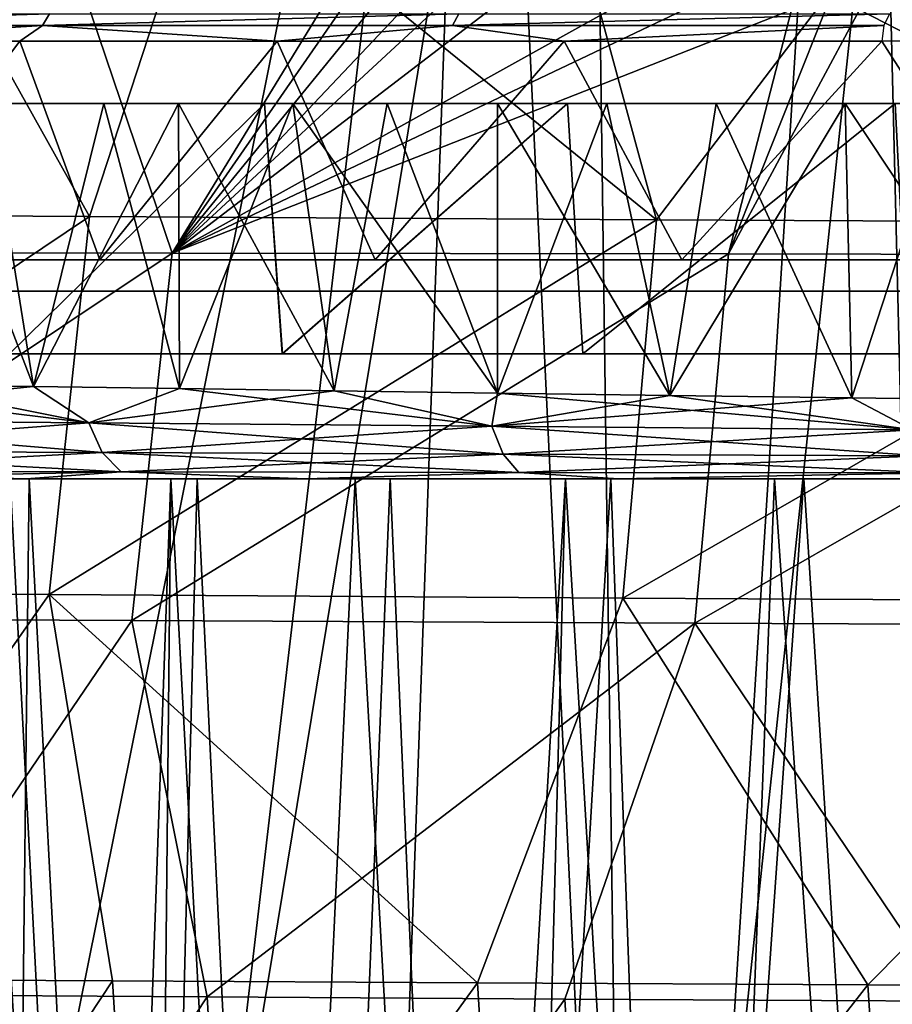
# Model space of a CAD drawing. Header units: millimetres. Extents: x -148 to 148, y -43 to 91.
# Tile 20 of 149: x -104 to -90, y -11 to 4. Entities that reach past the tile are written whole.
import ezdxf

# ---------------------------------------------------------------- set-up
doc = ezdxf.new("R2010")
doc.units = ezdxf.units.MM
doc.header["$LTSCALE"] = 65.185185
for name, color, linetype in [('14', 7, 'CONTINUOUS'), ('154', 7, 'CONTINUOUS'), ('185', 7, 'CONTINUOUS'), ('19', 7, 'CONTINUOUS'), ('198', 7, 'CONTINUOUS'), ('199', 7, 'CONTINUOUS'), ('21', 7, 'CONTINUOUS'), ('211', 7, 'CONTINUOUS'), ('218', 7, 'CONTINUOUS'), ('219', 7, 'CONTINUOUS'), ('22', 7, 'CONTINUOUS'), ('23', 7, 'CONTINUOUS'), ('26', 7, 'CONTINUOUS'), ('30', 7, 'CONTINUOUS'), ('327', 7, 'CONTINUOUS')]:
    doc.layers.add(name, color=color, linetype=linetype)

msp = doc.modelspace()

# ---------------------------------------------------------------- linework, layer by layer
at = {"layer": '14', "color": 254, "linetype": 'Continuous', "true_color": 0xb0e0e6}
for points in [[(-104.323, 4, -42.009), (-106.966, 0.5, -39.819), (-108.005, 4, -38.909), (-104.323, 4, -42.009)], [(-103.04, 0.5, -43.012), (-106.966, 0.5, -39.819), (-104.323, 4, -42.009), (-103.04, 0.5, -43.012)], [(-106.966, 0.5, 39.819), (-103.04, 0.5, 43.012), (-104.323, 4, 42.009), (-106.966, 0.5, 39.819)], [(-100.204, 4, -45.111), (-103.04, 0.5, -43.012), (-104.323, 4, -42.009), (-100.204, 4, -45.111)], [(-104.323, 4, 42.009), (-103.04, 0.5, 43.012), (-100.204, 4, 45.111), (-104.323, 4, 42.009)], [(-98.641, 0.5, -46.202), (-103.04, 0.5, -43.012), (-100.204, 4, -45.111), (-98.641, 0.5, -46.202)], [(-103.04, 0.5, 43.012), (-98.641, 0.5, 46.202), (-100.204, 4, 45.111), (-103.04, 0.5, 43.012)], [(-95.619, 4, -48.198), (-98.641, 0.5, -46.202), (-100.204, 4, -45.111), (-95.619, 4, -48.198)], [(-100.204, 4, 45.111), (-98.641, 0.5, 46.202), (-95.619, 4, 48.198), (-100.204, 4, 45.111)], [(-93.738, 0.5, -49.369), (-98.641, 0.5, -46.202), (-95.619, 4, -48.198), (-93.738, 0.5, -49.369)], [(-98.641, 0.5, 46.202), (-93.738, 0.5, 49.369), (-95.619, 4, 48.198), (-98.641, 0.5, 46.202)], [(-90.54, 4, -51.248), (-93.738, 0.5, -49.369), (-95.619, 4, -48.198), (-90.54, 4, -51.248)], [(-95.619, 4, 48.198), (-93.738, 0.5, 49.369), (-90.54, 4, 51.248), (-95.619, 4, 48.198)], [(-88.301, 0.5, -52.486), (-93.738, 0.5, -49.369), (-90.54, 4, -51.248), (-88.301, 0.5, -52.486)], [(-93.738, 0.5, 49.369), (-88.301, 0.5, 52.486), (-90.54, 4, 51.248), (-93.738, 0.5, 49.369)], [(-86.854, 4.009, -53.255), (-88.301, 0.5, -52.486), (-90.54, 4, -51.248), (-86.854, 4.009, -53.255)], [(-90.54, 4, 51.248), (-88.301, 0.5, 52.486), (-86.854, 4.009, 53.255), (-90.54, 4, 51.248)]]:
    msp.add_3dface(points, dxfattribs=at)
at = {"layer": '154', "color": 7, "linetype": 'Continuous'}
for points in [[(-106.305, -1.494, -43.615), (-104.102, -1.524, -45.335), (-109.303, -2.053, -40.874), (-106.305, -1.494, -43.615)], [(-104.102, -1.524, -45.335), (-103.215, -2.104, -45.802), (-109.303, -2.053, -40.874), (-104.102, -1.524, -45.335)], [(-108.383, -1.465, 41.894), (-109.302, -2.053, 40.874), (-103.215, -2.104, 45.802), (-108.383, -1.465, 41.894)], [(-106.306, -1.494, 43.615), (-108.383, -1.465, 41.894), (-103.215, -2.104, 45.802), (-106.306, -1.494, 43.615)], [(-104.103, -1.524, 45.335), (-106.306, -1.494, 43.615), (-103.215, -2.104, 45.802), (-104.103, -1.524, 45.335)], [(-101.767, -1.557, 47.052), (-104.103, -1.524, 45.335), (-103.215, -2.104, 45.802), (-101.767, -1.557, 47.052)], [(-104.102, -1.524, -45.335), (-101.767, -1.557, -47.052), (-103.215, -2.104, -45.802), (-104.102, -1.524, -45.335)], [(-101.767, -1.557, 47.052), (-103.215, -2.104, 45.802), (-96.772, -2.159, 50.233), (-101.767, -1.557, 47.052)], [(-101.767, -1.557, -47.052), (-99.293, -1.591, -48.765), (-103.215, -2.104, -45.802), (-101.767, -1.557, -47.052)], [(-99.294, -1.591, 48.764), (-101.767, -1.557, 47.052), (-96.772, -2.159, 50.233), (-99.294, -1.591, 48.764)], [(-99.293, -1.591, -48.765), (-96.772, -2.159, -50.233), (-103.215, -2.104, -45.802), (-99.293, -1.591, -48.765)], [(-96.683, -1.628, 50.465), (-99.294, -1.591, 48.764), (-96.772, -2.159, 50.233), (-96.683, -1.628, 50.465)], [(-99.293, -1.591, -48.765), (-96.682, -1.628, -50.466), (-96.772, -2.159, -50.233), (-99.293, -1.591, -48.765)], [(-96.683, -1.628, 50.465), (-96.772, -2.159, 50.233), (-90.049, -2.217, 54.205), (-96.683, -1.628, 50.465)], [(-96.682, -1.628, -50.466), (-93.927, -1.666, -52.154), (-96.772, -2.159, -50.233), (-96.682, -1.628, -50.466)], [(-93.927, -1.666, -52.154), (-91.021, -1.707, -53.827), (-96.772, -2.159, -50.233), (-93.927, -1.666, -52.154)], [(-91.021, -1.707, -53.827), (-90.049, -2.217, -54.205), (-96.772, -2.159, -50.233), (-91.021, -1.707, -53.827)], [(-93.928, -1.667, 52.154), (-96.683, -1.628, 50.465), (-90.049, -2.217, 54.205), (-93.928, -1.667, 52.154)], [(-91.021, -1.707, 53.827), (-93.928, -1.667, 52.154), (-90.049, -2.217, 54.205), (-91.021, -1.707, 53.827)], [(-87.968, -1.75, 55.476), (-91.021, -1.707, 53.827), (-90.049, -2.217, 54.205), (-87.968, -1.75, 55.476)], [(-91.021, -1.707, -53.827), (-87.967, -1.75, -55.477), (-90.049, -2.217, -54.205), (-91.021, -1.707, -53.827)], [(-103.215, -2.104, -45.802), (-109.055, -2.554, -40.592), (-109.303, -2.053, -40.874), (-103.215, -2.104, -45.802)], [(-109.302, -2.053, 40.874), (-103.004, -2.578, 45.516), (-103.215, -2.104, 45.802), (-109.302, -2.053, 40.874)], [(-109.055, -2.554, 40.592), (-103.004, -2.578, 45.516), (-109.302, -2.053, 40.874), (-109.055, -2.554, 40.592)], [(-103.004, -2.578, -45.516), (-109.055, -2.554, -40.592), (-103.215, -2.104, -45.802), (-103.004, -2.578, -45.516)], [(-96.772, -2.159, -50.233), (-103.004, -2.578, -45.516), (-103.215, -2.104, -45.802), (-96.772, -2.159, -50.233)], [(-103.215, -2.104, 45.802), (-96.595, -2.604, 49.95), (-96.772, -2.159, 50.233), (-103.215, -2.104, 45.802)], [(-103.004, -2.578, 45.516), (-96.595, -2.604, 49.95), (-103.215, -2.104, 45.802), (-103.004, -2.578, 45.516)], [(-96.595, -2.604, -49.95), (-103.004, -2.578, -45.516), (-96.772, -2.159, -50.233), (-96.595, -2.604, -49.95)], [(-90.049, -2.217, -54.205), (-96.595, -2.604, -49.95), (-96.772, -2.159, -50.233), (-90.049, -2.217, -54.205)], [(-96.595, -2.604, 49.95), (-89.902, -2.631, 53.932), (-96.772, -2.159, 50.233), (-96.595, -2.604, 49.95)], [(-96.772, -2.159, 50.233), (-89.902, -2.631, 53.932), (-90.049, -2.217, 54.205), (-96.772, -2.159, 50.233)], [(-89.902, -2.631, -53.932), (-96.595, -2.604, -49.95), (-90.049, -2.217, -54.205), (-89.902, -2.631, -53.932)], [(-109.055, -2.554, 40.592), (-102.703, -2.891, 45.113), (-103.004, -2.578, 45.516), (-109.055, -2.554, 40.592)], [(-108.702, -2.885, 40.194), (-102.703, -2.891, 45.113), (-109.055, -2.554, 40.592), (-108.702, -2.885, 40.194)], [(-103.004, -2.578, -45.516), (-108.702, -2.885, -40.194), (-109.055, -2.554, -40.592), (-103.004, -2.578, -45.516)], [(-102.703, -2.891, -45.113), (-108.702, -2.885, -40.194), (-103.004, -2.578, -45.516), (-102.703, -2.891, -45.113)], [(-102.703, -2.891, 45.113), (-96.34, -2.898, 49.553), (-103.004, -2.578, 45.516), (-102.703, -2.891, 45.113)], [(-103.004, -2.578, 45.516), (-96.34, -2.898, 49.553), (-96.595, -2.604, 49.95), (-103.004, -2.578, 45.516)], [(-96.595, -2.604, -49.95), (-102.703, -2.891, -45.113), (-103.004, -2.578, -45.516), (-96.595, -2.604, -49.95)], [(-96.34, -2.898, -49.553), (-102.703, -2.891, -45.113), (-96.595, -2.604, -49.95), (-96.34, -2.898, -49.553)], [(-96.34, -2.898, 49.553), (-89.689, -2.905, 53.548), (-96.595, -2.604, 49.95), (-96.34, -2.898, 49.553)], [(-96.595, -2.604, 49.95), (-89.689, -2.905, 53.548), (-89.902, -2.631, 53.932), (-96.595, -2.604, 49.95)], [(-89.902, -2.631, -53.932), (-96.34, -2.898, -49.553), (-96.595, -2.604, -49.95), (-89.902, -2.631, -53.932)], [(-89.689, -2.905, -53.548), (-96.34, -2.898, -49.553), (-89.902, -2.631, -53.932), (-89.689, -2.905, -53.548)], [(-108.702, -2.885, 40.194), (-104.218, -3, 43.193), (-102.703, -2.891, 45.113), (-108.702, -2.885, 40.194)], [(-108.191, -3, 39.827), (-104.218, -3, 43.193), (-108.702, -2.885, 40.194), (-108.191, -3, 39.827)], [(-102.703, -2.891, -45.113), (-108.191, -3, -39.827), (-108.702, -2.885, -40.194), (-102.703, -2.891, -45.113)], [(-104.217, -3, -43.193), (-108.191, -3, -39.827), (-102.703, -2.891, -45.113), (-104.217, -3, -43.193)], [(-104.218, -3, 43.193), (-99.747, -3, 46.569), (-102.703, -2.891, 45.113), (-104.218, -3, 43.193)], [(-99.746, -3, -46.569), (-104.217, -3, -43.193), (-102.703, -2.891, -45.113), (-99.746, -3, -46.569)], [(-102.703, -2.891, 45.113), (-99.747, -3, 46.569), (-96.34, -2.898, 49.553), (-102.703, -2.891, 45.113)], [(-96.34, -2.898, -49.553), (-99.746, -3, -46.569), (-102.703, -2.891, -45.113), (-96.34, -2.898, -49.553)], [(-99.747, -3, 46.569), (-94.743, -3, 49.931), (-96.34, -2.898, 49.553), (-99.747, -3, 46.569)], [(-94.742, -3, -49.932), (-99.746, -3, -46.569), (-96.34, -2.898, -49.553), (-94.742, -3, -49.932)], [(-96.34, -2.898, 49.553), (-94.743, -3, 49.931), (-89.689, -2.905, 53.548), (-96.34, -2.898, 49.553)], [(-89.689, -2.905, -53.548), (-94.742, -3, -49.932), (-96.34, -2.898, -49.553), (-89.689, -2.905, -53.548)], [(-94.743, -3, 49.931), (-89.173, -3, 53.255), (-89.689, -2.905, 53.548), (-94.743, -3, 49.931)], [(-89.172, -3, -53.255), (-94.742, -3, -49.932), (-89.689, -2.905, -53.548), (-89.172, -3, -53.255)]]:
    msp.add_3dface(points, dxfattribs=at)
at = {"layer": '185', "color": 7, "linetype": 'Continuous'}
for points in [[(-90.81, 21.451, -64.991), (-84.272, 22.556, -67.778), (-89.441, -34.448, -68.822), (-90.81, 21.451, -64.991)], [(-96.948, 20.399, -62.059), (-90.81, 21.451, -64.991), (-94.343, -34.448, -66.565), (-96.948, 20.399, -62.059)], [(-94.343, -34.448, -66.565), (-90.81, 21.451, -64.991), (-89.441, -34.448, -68.822), (-94.343, -34.448, -66.565)], [(-108.166, 18.476, -55.748), (-96.948, 20.399, -62.059), (-108.009, -34.448, -59.121), (-108.166, 18.476, -55.748)], [(-108.009, -34.448, -59.121), (-96.948, 20.399, -62.059), (-103.382, -34.448, -61.854), (-108.009, -34.448, -59.121)], [(-103.382, -34.448, -61.854), (-96.948, 20.399, -62.059), (-98.919, -34.448, -64.276), (-103.382, -34.448, -61.854)], [(-98.919, -34.448, -64.276), (-96.948, 20.399, -62.059), (-94.343, -34.448, -66.565), (-98.919, -34.448, -64.276)]]:
    msp.add_3dface(points, dxfattribs=at)
at = {"layer": '19', "color": 254, "linetype": 'Continuous', "true_color": 0xb0e0e6}
for points in [[(-103.846, 4.433, -42.068), (-110.076, 4.25, -36.907), (-109.95, 4.433, -36.775), (-103.846, 4.433, -42.068)], [(-103.959, 4.25, -42.211), (-110.076, 4.25, -36.907), (-103.846, 4.433, -42.068), (-103.959, 4.25, -42.211)], [(-97.302, 4.433, -46.805), (-103.959, 4.25, -42.211), (-103.846, 4.433, -42.068), (-97.302, 4.433, -46.805)], [(-97.403, 4.25, -46.957), (-103.959, 4.25, -42.211), (-97.302, 4.433, -46.805), (-97.403, 4.25, -46.957)], [(-90.507, 4.25, -51.19), (-97.403, 4.25, -46.957), (-90.417, 4.433, -51.03), (-90.507, 4.25, -51.19)], [(-90.417, 4.433, -51.03), (-97.403, 4.25, -46.957), (-97.302, 4.433, -46.805), (-90.417, 4.433, -51.03)], [(-103.959, 4.25, -42.211), (-108.005, 4, -38.909), (-110.076, 4.25, -36.907), (-103.959, 4.25, -42.211)], [(-104.323, 4, -42.009), (-108.005, 4, -38.909), (-103.959, 4.25, -42.211), (-104.323, 4, -42.009)], [(-100.204, 4, -45.111), (-104.323, 4, -42.009), (-103.959, 4.25, -42.211), (-100.204, 4, -45.111)], [(-97.403, 4.25, -46.957), (-100.204, 4, -45.111), (-103.959, 4.25, -42.211), (-97.403, 4.25, -46.957)], [(-95.619, 4, -48.198), (-100.204, 4, -45.111), (-97.403, 4.25, -46.957), (-95.619, 4, -48.198)], [(-90.507, 4.25, -51.19), (-95.619, 4, -48.198), (-97.403, 4.25, -46.957), (-90.507, 4.25, -51.19)], [(-90.54, 4, -51.248), (-95.619, 4, -48.198), (-90.507, 4.25, -51.19), (-90.54, 4, -51.248)]]:
    msp.add_3dface(points, dxfattribs=at)
at = {"layer": '198', "color": 7, "linetype": 'Continuous'}
for points in [[(-103.205, 1.194, 52.417), (-106.443, 6.981, 48.179), (-111.362, 1.242, 46.612), (-103.205, 1.194, 52.417)], [(-101.322, 6.967, 51.717), (-106.443, 6.981, 48.179), (-103.205, 1.194, 52.417), (-101.322, 6.967, 51.717)], [(-94.139, 1.143, 57.76), (-101.322, 6.967, 51.717), (-103.205, 1.194, 52.417), (-94.139, 1.143, 57.76)], [(-95.717, 6.952, 55.152), (-101.322, 6.967, 51.717), (-94.139, 1.143, 57.76), (-95.717, 6.952, 55.152)], [(-89.729, 6.938, 58.404), (-95.717, 6.952, 55.152), (-94.139, 1.143, 57.76), (-89.729, 6.938, 58.404)], [(-84.246, 1.091, 62.594), (-89.729, 6.938, 58.404), (-94.139, 1.143, 57.76), (-84.246, 1.091, 62.594)], [(-103.205, 1.194, 52.417), (-111.362, 1.242, 46.612), (-112.132, -4.795, 47.677), (-103.205, 1.194, 52.417)], [(-103.854, -4.85, 53.467), (-103.205, 1.194, 52.417), (-112.132, -4.795, 47.677), (-103.854, -4.85, 53.467)], [(-94.139, 1.143, 57.76), (-103.205, 1.194, 52.417), (-103.854, -4.85, 53.467), (-94.139, 1.143, 57.76)], [(-94.679, -4.906, 58.794), (-94.139, 1.143, 57.76), (-103.854, -4.85, 53.467), (-94.679, -4.906, 58.794)], [(-84.246, 1.091, 62.594), (-94.139, 1.143, 57.76), (-94.679, -4.906, 58.794), (-84.246, 1.091, 62.594)], [(-84.686, -4.964, 63.612), (-84.246, 1.091, 62.594), (-94.679, -4.906, 58.794), (-84.686, -4.964, 63.612)], [(-103.854, -4.85, 53.467), (-112.132, -4.795, 47.677), (-108.161, -11, 51.615), (-103.854, -4.85, 53.467)], [(-102.838, -11.03, 55.084), (-103.854, -4.85, 53.467), (-108.161, -11, 51.615), (-102.838, -11.03, 55.084)], [(-94.679, -4.906, 58.794), (-103.854, -4.85, 53.467), (-97.005, -11.061, 58.471), (-94.679, -4.906, 58.794)], [(-97.005, -11.061, 58.471), (-103.854, -4.85, 53.467), (-102.838, -11.03, 55.084), (-97.005, -11.061, 58.471)], [(-90.764, -11.092, 61.694), (-94.679, -4.906, 58.794), (-97.005, -11.061, 58.471), (-90.764, -11.092, 61.694)], [(-84.686, -4.964, 63.612), (-94.679, -4.906, 58.794), (-90.764, -11.092, 61.694), (-84.686, -4.964, 63.612)], [(-84.124, -11.123, 64.732), (-84.686, -4.964, 63.612), (-90.764, -11.092, 61.694), (-84.124, -11.123, 64.732)]]:
    msp.add_3dface(points, dxfattribs=at)
at = {"layer": '199', "color": 7, "linetype": 'Continuous'}
for points in [[(-102.838, -11.03, 55.084), (-108.161, -11, 51.615), (-107.754, -18.458, 52.727), (-102.838, -11.03, 55.084)], [(-102.375, -18.477, 56.174), (-102.838, -11.03, 55.084), (-107.754, -18.458, 52.727), (-102.375, -18.477, 56.174)], [(-97.005, -11.061, 58.471), (-102.838, -11.03, 55.084), (-102.375, -18.477, 56.174), (-97.005, -11.061, 58.471)], [(-96.549, -18.496, 59.504), (-97.005, -11.061, 58.471), (-102.375, -18.477, 56.174), (-96.549, -18.496, 59.504)], [(-90.764, -11.092, 61.694), (-97.005, -11.061, 58.471), (-96.549, -18.496, 59.504), (-90.764, -11.092, 61.694)], [(-90.281, -18.515, 62.693), (-90.764, -11.092, 61.694), (-96.549, -18.496, 59.504), (-90.281, -18.515, 62.693)], [(-84.124, -11.123, 64.732), (-90.764, -11.092, 61.694), (-90.281, -18.515, 62.693), (-84.124, -11.123, 64.732)]]:
    msp.add_3dface(points, dxfattribs=at)
at = {"layer": '21', "color": 7, "linetype": 'Continuous'}
for points in [[(-108.191, -3, -39.827), (-104.217, -3, -43.193), (-108.191, -3, 39.827), (-108.191, -3, -39.827)], [(-108.191, -3, 39.827), (-104.217, -3, -43.193), (-104.218, -3, 43.193), (-108.191, -3, 39.827)], [(-104.218, -3, 43.193), (-104.217, -3, -43.193), (-99.747, -3, 46.569), (-104.218, -3, 43.193)], [(-104.217, -3, -43.193), (-99.746, -3, -46.569), (-99.747, -3, 46.569), (-104.217, -3, -43.193)], [(-99.747, -3, 46.569), (-99.746, -3, -46.569), (-94.743, -3, 49.931), (-99.747, -3, 46.569)], [(-99.746, -3, -46.569), (-94.742, -3, -49.932), (-94.743, -3, 49.931), (-99.746, -3, -46.569)], [(-94.743, -3, 49.931), (-94.742, -3, -49.932), (-89.173, -3, 53.255), (-94.743, -3, 49.931)], [(-94.742, -3, -49.932), (-89.172, -3, -53.255), (-89.173, -3, 53.255), (-94.742, -3, -49.932)]]:
    msp.add_3dface(points, dxfattribs=at)
at = {"layer": '211', "color": 7, "linetype": 'Continuous'}
for points in [[(-89.265, 20.957, -62.972), (-95.253, 19.909, -60.145), (-94.584, -29.301, -63.364), (-89.265, 20.957, -62.972)], [(-86.787, -29.3, -66.949), (-89.265, 20.957, -62.972), (-94.584, -29.301, -63.364), (-86.787, -29.3, -66.949)], [(-95.253, 19.909, -60.145), (-106.204, 17.999, -54.06), (-103.36, -29.3, -58.674), (-95.253, 19.909, -60.145)], [(-94.584, -29.301, -63.364), (-95.253, 19.909, -60.145), (-103.36, -29.3, -58.674), (-94.584, -29.301, -63.364)], [(-103.36, -29.3, -58.674), (-106.204, 17.999, -54.06), (-112.814, -29.301, -52.637), (-103.36, -29.3, -58.674)]]:
    msp.add_3dface(points, dxfattribs=at)
at = {"layer": '218', "color": 7, "linetype": 'Continuous'}
for points in [[(-108.609, 6.156, 43.543), (-103.77, 6.187, 47.184), (-109.871, 0.612, 44.706), (-108.609, 6.156, 43.543)], [(-109.871, 0.612, 44.706), (-103.77, 6.187, 47.184), (-101.886, 0.607, 50.375), (-109.871, 0.612, 44.706)], [(-103.77, 6.187, 47.184), (-98.458, 6.216, 50.717), (-101.886, 0.607, 50.375), (-103.77, 6.187, 47.184)], [(-91.742, 6.245, 54.629), (-91.864, 5.378, 54.845), (-101.886, 0.607, 50.375), (-91.742, 6.245, 54.629)], [(-94.552, 6.234, 53.06), (-91.742, 6.245, 54.629), (-101.886, 0.607, 50.375), (-94.552, 6.234, 53.06)], [(-97.681, 4.5, 51.799), (-94.552, 6.234, 53.06), (-101.886, 0.607, 50.375), (-97.681, 4.5, 51.799)], [(-98.458, 6.216, 50.717), (-98.589, 5.364, 50.943), (-101.886, 0.607, 50.375), (-98.458, 6.216, 50.717)], [(-90.898, 4.5, 55.633), (-81.019, 6.279, 59.861), (-83.255, 0.576, 60.357), (-90.898, 4.5, 55.633)], [(-91.864, 5.378, 54.845), (-91.981, 4.5, 55.056), (-101.886, 0.607, 50.375), (-91.864, 5.378, 54.845)], [(-98.589, 5.364, 50.943), (-98.715, 4.5, 51.164), (-101.886, 0.607, 50.375), (-98.589, 5.364, 50.943)], [(-101.886, 0.607, 50.375), (-91.981, 4.5, 55.056), (-92.988, 0.595, 55.61), (-101.886, 0.607, 50.375)], [(-98.2, 4.5, 51.482), (-97.681, 4.5, 51.799), (-101.886, 0.607, 50.375), (-98.2, 4.5, 51.482)], [(-98.715, 4.5, 51.164), (-98.2, 4.5, 51.482), (-101.886, 0.607, 50.375), (-98.715, 4.5, 51.164)], [(-91.442, 4.5, 55.345), (-90.898, 4.5, 55.633), (-92.988, 0.595, 55.61), (-91.442, 4.5, 55.345)], [(-92.988, 0.595, 55.61), (-90.898, 4.5, 55.633), (-83.255, 0.576, 60.357), (-92.988, 0.595, 55.61)], [(-91.981, 4.5, 55.056), (-91.442, 4.5, 55.345), (-92.988, 0.595, 55.61), (-91.981, 4.5, 55.056)], [(-109.871, 0.612, 44.706), (-101.886, 0.607, 50.375), (-110.633, -5.23, 45.725), (-109.871, 0.612, 44.706)], [(-110.633, -5.23, 45.725), (-101.886, 0.607, 50.375), (-102.532, -5.266, 51.387), (-110.633, -5.23, 45.725)], [(-101.886, 0.607, 50.375), (-92.988, 0.595, 55.61), (-102.532, -5.266, 51.387), (-101.886, 0.607, 50.375)], [(-102.532, -5.266, 51.387), (-92.988, 0.595, 55.61), (-93.526, -5.306, 56.612), (-102.532, -5.266, 51.387)], [(-92.988, 0.595, 55.61), (-83.255, 0.576, 60.357), (-93.526, -5.306, 56.612), (-92.988, 0.595, 55.61)], [(-93.526, -5.306, 56.612), (-83.255, 0.576, 60.357), (-83.696, -5.35, 61.349), (-93.526, -5.306, 56.612)], [(-110.633, -5.23, 45.725), (-102.532, -5.266, 51.387), (-106.602, -11.251, 49.669), (-110.633, -5.23, 45.725)], [(-106.602, -11.251, 49.669), (-102.532, -5.266, 51.387), (-101.325, -11.285, 53.095), (-106.602, -11.251, 49.669)], [(-102.532, -5.266, 51.387), (-93.526, -5.306, 56.612), (-101.325, -11.285, 53.095), (-102.532, -5.266, 51.387)], [(-101.325, -11.285, 53.095), (-93.526, -5.306, 56.612), (-95.607, -11.319, 56.402), (-101.325, -11.285, 53.095)], [(-95.607, -11.319, 56.402), (-93.526, -5.306, 56.612), (-89.449, -11.353, 59.568), (-95.607, -11.319, 56.402)], [(-93.526, -5.306, 56.612), (-83.696, -5.35, 61.349), (-89.449, -11.353, 59.568), (-93.526, -5.306, 56.612)]]:
    msp.add_3dface(points, dxfattribs=at)
at = {"layer": '219', "color": 7, "linetype": 'Continuous'}
for points in [[(-106.602, -11.251, 49.669), (-101.325, -11.285, 53.095), (-106.206, -18.668, 50.767), (-106.602, -11.251, 49.669)], [(-106.206, -18.668, 50.767), (-101.325, -11.285, 53.095), (-100.895, -18.685, 54.158), (-106.206, -18.668, 50.767)], [(-101.325, -11.285, 53.095), (-95.607, -11.319, 56.402), (-100.895, -18.685, 54.158), (-101.325, -11.285, 53.095)], [(-100.895, -18.685, 54.158), (-95.607, -11.319, 56.402), (-95.167, -18.702, 57.419), (-100.895, -18.685, 54.158)], [(-95.607, -11.319, 56.402), (-89.449, -11.353, 59.568), (-95.167, -18.702, 57.419), (-95.607, -11.319, 56.402)], [(-95.167, -18.702, 57.419), (-89.449, -11.353, 59.568), (-88.996, -18.719, 60.545), (-95.167, -18.702, 57.419)]]:
    msp.add_3dface(points, dxfattribs=at)
at = {"layer": '22', "color": 7, "linetype": 'Continuous'}
for points in [[(-105.838, 3, 44.491), (-102.977, 3, 46.668), (-104.789, 3, 43.217), (-105.838, 3, 44.491)], [(-101.783, 3, -47.53), (-104.833, 3, -45.275), (-104.789, 3, -43.217), (-101.783, 3, -47.53)], [(-104.789, 3, 43.217), (-102.977, 3, 46.668), (-100.407, 3, 46.482), (-104.789, 3, 43.217)], [(-100.407, 3, -46.482), (-101.783, 3, -47.53), (-104.789, 3, -43.217), (-100.407, 3, -46.482)], [(-102.977, 3, 46.668), (-99.956, 3, 48.801), (-100.407, 3, 46.482), (-102.977, 3, 46.668)], [(-98.448, 3, -49.809), (-101.783, 3, -47.53), (-100.407, 3, -46.482), (-98.448, 3, -49.809)], [(-100.407, 3, 46.482), (-96.686, 3, 50.943), (-95.566, 3, 49.697), (-100.407, 3, 46.482)], [(-99.956, 3, 48.801), (-96.686, 3, 50.943), (-100.407, 3, 46.482), (-99.956, 3, 48.801)], [(-95.566, 3, -49.697), (-98.448, 3, -49.809), (-100.407, 3, -46.482), (-95.566, 3, -49.697)], [(-94.937, 3, -52.023), (-98.448, 3, -49.809), (-95.566, 3, -49.697), (-94.937, 3, -52.023)], [(-96.686, 3, 50.943), (-93.186, 3, 53.065), (-95.566, 3, 49.697), (-96.686, 3, 50.943)], [(-95.566, 3, 49.697), (-93.186, 3, 53.065), (-90.326, 3, 52.797), (-95.566, 3, 49.697)], [(-90.326, 3, -52.797), (-94.937, 3, -52.023), (-95.566, 3, -49.697), (-90.326, 3, -52.797)], [(-91.126, 3, -54.24), (-94.937, 3, -52.023), (-90.326, 3, -52.797), (-91.126, 3, -54.24)], [(-93.186, 3, 53.065), (-89.483, 3, 55.141), (-90.326, 3, 52.797), (-93.186, 3, 53.065)], [(-87.056, 3, -56.417), (-91.126, 3, -54.24), (-90.326, 3, -52.797), (-87.056, 3, -56.417)]]:
    msp.add_3dface(points, dxfattribs=at)
at = {"layer": '23', "color": 7, "linetype": 'Continuous'}
for points in [[(-100.407, 3, -46.482), (-104.789, 3, -43.217), (-104.484, -1, -43.012), (-100.407, 3, -46.482)], [(-104.789, 3, 43.217), (-100.407, 3, 46.482), (-104.488, -1, 43.008), (-104.789, 3, 43.217)], [(-104.488, -1, 43.008), (-100.407, 3, 46.482), (-100.128, -1, 46.251), (-104.488, -1, 43.008)], [(-100.122, -1, -46.255), (-100.407, 3, -46.482), (-104.484, -1, -43.012), (-100.122, -1, -46.255)], [(-95.566, 3, -49.697), (-100.407, 3, -46.482), (-100.122, -1, -46.255), (-95.566, 3, -49.697)], [(-100.407, 3, 46.482), (-95.566, 3, 49.697), (-100.128, -1, 46.251), (-100.407, 3, 46.482)], [(-100.128, -1, 46.251), (-95.566, 3, 49.697), (-95.319, -1, 49.44), (-100.128, -1, 46.251)], [(-95.317, -1, -49.44), (-95.566, 3, -49.697), (-100.122, -1, -46.255), (-95.317, -1, -49.44)], [(-90.326, 3, -52.797), (-95.566, 3, -49.697), (-95.317, -1, -49.44), (-90.326, 3, -52.797)], [(-95.566, 3, 49.697), (-90.326, 3, 52.797), (-95.319, -1, 49.44), (-95.566, 3, 49.697)], [(-95.319, -1, 49.44), (-90.326, 3, 52.797), (-90.124, -1, 52.509), (-95.319, -1, 49.44)], [(-90.122, -1, -52.51), (-90.326, 3, -52.797), (-95.317, -1, -49.44), (-90.122, -1, -52.51)]]:
    msp.add_3dface(points, dxfattribs=at)
at = {"layer": '26', "color": 7, "linetype": 'Continuous'}
for points in [[(-104.103, -1.524, 45.335), (-105.838, 3, 44.491), (-106.306, -1.494, 43.615), (-104.103, -1.524, 45.335)], [(-106.305, -1.494, -43.615), (-104.833, 3, -45.275), (-104.102, -1.524, -45.335), (-106.305, -1.494, -43.615)], [(-102.977, 3, 46.668), (-105.838, 3, 44.491), (-104.103, -1.524, 45.335), (-102.977, 3, 46.668)], [(-104.833, 3, -45.275), (-101.783, 3, -47.53), (-104.102, -1.524, -45.335), (-104.833, 3, -45.275)], [(-101.767, -1.557, 47.052), (-102.977, 3, 46.668), (-104.103, -1.524, 45.335), (-101.767, -1.557, 47.052)], [(-104.102, -1.524, -45.335), (-101.783, 3, -47.53), (-101.767, -1.557, -47.052), (-104.102, -1.524, -45.335)], [(-99.956, 3, 48.801), (-102.977, 3, 46.668), (-101.767, -1.557, 47.052), (-99.956, 3, 48.801)], [(-101.783, 3, -47.53), (-98.448, 3, -49.809), (-99.293, -1.591, -48.765), (-101.783, 3, -47.53)], [(-101.767, -1.557, -47.052), (-101.783, 3, -47.53), (-99.293, -1.591, -48.765), (-101.767, -1.557, -47.052)], [(-99.294, -1.591, 48.764), (-99.956, 3, 48.801), (-101.767, -1.557, 47.052), (-99.294, -1.591, 48.764)], [(-96.683, -1.628, 50.465), (-99.956, 3, 48.801), (-99.294, -1.591, 48.764), (-96.683, -1.628, 50.465)], [(-96.686, 3, 50.943), (-99.956, 3, 48.801), (-96.683, -1.628, 50.465), (-96.686, 3, 50.943)], [(-99.293, -1.591, -48.765), (-98.448, 3, -49.809), (-96.682, -1.628, -50.466), (-99.293, -1.591, -48.765)], [(-98.448, 3, -49.809), (-94.937, 3, -52.023), (-96.682, -1.628, -50.466), (-98.448, 3, -49.809)], [(-93.928, -1.667, 52.154), (-96.686, 3, 50.943), (-96.683, -1.628, 50.465), (-93.928, -1.667, 52.154)], [(-93.186, 3, 53.065), (-96.686, 3, 50.943), (-93.928, -1.667, 52.154), (-93.186, 3, 53.065)], [(-96.682, -1.628, -50.466), (-94.937, 3, -52.023), (-93.927, -1.666, -52.154), (-96.682, -1.628, -50.466)], [(-94.937, 3, -52.023), (-91.126, 3, -54.24), (-93.927, -1.666, -52.154), (-94.937, 3, -52.023)], [(-91.021, -1.707, 53.827), (-93.186, 3, 53.065), (-93.928, -1.667, 52.154), (-91.021, -1.707, 53.827)], [(-93.927, -1.666, -52.154), (-91.126, 3, -54.24), (-91.021, -1.707, -53.827), (-93.927, -1.666, -52.154)], [(-89.483, 3, 55.141), (-93.186, 3, 53.065), (-91.021, -1.707, 53.827), (-89.483, 3, 55.141)], [(-91.126, 3, -54.24), (-87.056, 3, -56.417), (-87.967, -1.75, -55.477), (-91.126, 3, -54.24)], [(-91.021, -1.707, -53.827), (-91.126, 3, -54.24), (-87.967, -1.75, -55.477), (-91.021, -1.707, -53.827)], [(-87.968, -1.75, 55.476), (-89.483, 3, 55.141), (-91.021, -1.707, 53.827), (-87.968, -1.75, 55.476)]]:
    msp.add_3dface(points, dxfattribs=at)
at = {"layer": '30', "color": 7, "linetype": 'Continuous'}
for points in [[(-106.485, -3, 24.587), (-104.569, -37.538, 24.156), (-104.172, -3, 27.651), (-106.485, -3, 24.587)], [(-105.215, -32.381, -23.716), (-104.473, -3, -27.275), (-102.959, -32.381, -26.702), (-105.215, -32.381, -23.716)], [(-104.569, -37.538, 24.156), (-102.365, -37.538, 27.002), (-104.172, -3, 27.651), (-104.569, -37.538, 24.156)], [(-104.473, -3, -27.275), (-101.906, -3, -30.298), (-102.959, -32.381, -26.702), (-104.473, -3, -27.275)], [(-104.172, -3, 27.651), (-102.365, -37.538, 27.002), (-101.488, -3, 30.755), (-104.172, -3, 27.651)], [(-102.959, -32.381, -26.702), (-101.906, -3, -30.298), (-102.205, -32.381, -27.615), (-102.959, -32.381, -26.702)], [(-102.365, -37.538, 27.002), (-99.823, -37.538, 29.888), (-101.488, -3, 30.755), (-102.365, -37.538, 27.002)], [(-102.205, -32.381, -27.615), (-101.906, -3, -30.298), (-100.336, -32.381, -29.733), (-102.205, -32.381, -27.615)], [(-101.906, -3, -30.298), (-98.958, -3, -33.354), (-100.336, -32.381, -29.733), (-101.906, -3, -30.298)], [(-101.488, -3, 30.755), (-99.823, -37.538, 29.888), (-98.4, -3, 33.892), (-101.488, -3, 30.755)], [(-100.336, -32.381, -29.733), (-98.958, -3, -33.354), (-97.311, -32.381, -32.803), (-100.336, -32.381, -29.733)], [(-99.823, -37.538, 29.888), (-96.912, -37.538, 32.81), (-98.4, -3, 33.892), (-99.823, -37.538, 29.888)], [(-98.958, -3, -33.354), (-95.595, -3, -36.434), (-97.311, -32.381, -32.803), (-98.958, -3, -33.354)], [(-98.4, -3, 33.892), (-96.912, -37.538, 32.81), (-94.87, -3, 37.052), (-98.4, -3, 33.892)], [(-97.311, -32.381, -32.803), (-95.595, -3, -36.434), (-96.372, -32.381, -33.682), (-97.311, -32.381, -32.803)], [(-96.912, -37.538, 32.81), (-93.602, -37.538, 35.753), (-94.87, -3, 37.052), (-96.912, -37.538, 32.81)], [(-96.372, -32.381, -33.682), (-95.595, -3, -36.434), (-93.85, -32.381, -35.897), (-96.372, -32.381, -33.682)], [(-95.595, -3, -36.434), (-91.784, -3, -39.523), (-93.85, -32.381, -35.897), (-95.595, -3, -36.434)], [(-94.87, -3, 37.052), (-93.602, -37.538, 35.753), (-92.253, -3, 39.163), (-94.87, -3, 37.052)], [(-93.85, -32.381, -35.897), (-91.784, -3, -39.523), (-89.914, -32.381, -39.002), (-93.85, -32.381, -35.897)], [(-93.602, -37.538, 35.753), (-89.86, -37.538, 38.706), (-92.253, -3, 39.163), (-93.602, -37.538, 35.753)], [(-92.253, -3, 39.163), (-89.86, -37.538, 38.706), (-89.411, -3, 41.271), (-92.253, -3, 39.163)], [(-91.784, -3, -39.523), (-87.489, -3, -42.603), (-89.914, -32.381, -39.002), (-91.784, -3, -39.523)]]:
    msp.add_3dface(points, dxfattribs=at)
at = {"layer": '327', "color": 40, "linetype": 'Continuous', "true_color": 0xffa800}
for points in [[(-108.697, 0, 39.483), (-101.15, 0, 45.524), (-108.807, 0, -39.385), (-108.697, 0, 39.483)], [(-108.807, 0, -39.385), (-101.15, 0, 45.524), (-101.1, 0, -45.56), (-108.807, 0, -39.385)], [(-101.15, 0, 45.524), (-91.853, 0, 51.527), (-101.1, 0, -45.56), (-101.15, 0, 45.524)], [(-101.1, 0, -45.56), (-91.853, 0, 51.527), (-91.611, 0, -51.666), (-101.1, 0, -45.56)], [(-91.853, 0, 51.527), (-80.59, 0, 57.327), (-91.611, 0, -51.666), (-91.853, 0, 51.527)], [(-91.611, 0, -51.666), (-80.59, 0, 57.327), (-80.142, 0, -57.531), (-91.611, 0, -51.666)]]:
    msp.add_3dface(points, dxfattribs=at)

doc.saveas('drawing.dxf')
